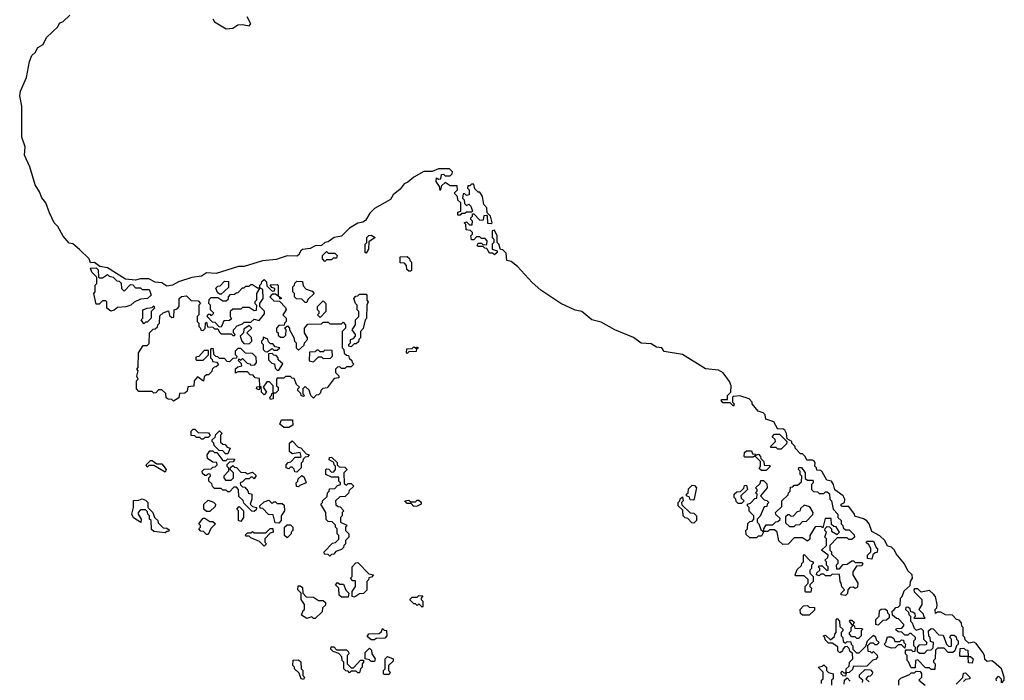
# Model space of a CAD drawing. Extents: x 2528705 to 2678277, y 911730 to 1023331.
# Tile 155 of 241: x 2609501 to 2615480, y 1015175 to 1019188. Entities that reach past the tile are written whole.
import ezdxf

# ---------------------------------------------------------------- set-up
doc = ezdxf.new("R2010")
doc.units = 0

msp = doc.modelspace()

# ---------------------------------------------------------------- linework, layer by layer
at = {"layer": '0CON20XD'}
for points in [[(2614808.3, 1015601.7), (2614821.7, 1015618.3), (2614835, 1015620), (2614848.3, 1015631.7), (2614850, 1015675), (2614860, 1015685), (2614871.7, 1015718.3), (2614908.3, 1015751.7), (2614910, 1015775), (2614922.5, 1015795), (2614920, 1015815), (2614895, 1015840), (2614873.6, 1015883.6), (2614823.3, 1015943.3), (2614813.3, 1015965), (2614795, 1015983.8), (2614770.7, 1015990.7), (2614753.8, 1016025), (2614725, 1016053.3), (2614675, 1016080), (2614660, 1016125), (2614645, 1016143.8), (2614625, 1016156.2), (2614571.7, 1016171.7), (2614570, 1016185), (2614535, 1016230), (2614495, 1016230), (2614490, 1016235), (2614490, 1016245), (2614510, 1016255), (2614512.5, 1016275), (2614502.5, 1016295), (2614451.7, 1016331.7), (2614442.5, 1016365), (2614430, 1016385), (2614401.7, 1016391.7), (2614375, 1016442.5), (2614365, 1016450), (2614341.7, 1016451.7), (2614340, 1016465), (2614330, 1016475), (2614332.5, 1016495), (2614326.7, 1016505), (2614315, 1016512.5), (2614281.7, 1016511.7), (2614270, 1016535), (2614255, 1016550), (2614241.7, 1016551.7), (2614210, 1016585), (2614210, 1016595), (2614190, 1016615), (2614190, 1016625), (2614161.7, 1016641.7), (2614156.7, 1016675), (2614146.7, 1016695), (2614135, 1016702.5), (2614105, 1016700), (2614080, 1016745), (2614031.7, 1016761.7), (2614028.3, 1016788.3), (2614015, 1016800), (2613985, 1016810), (2613950, 1016855), (2613950, 1016865), (2613930, 1016885), (2613875, 1016902.5), (2613835, 1016900), (2613830, 1016895), (2613830, 1016865), (2613840, 1016855), (2613835, 1016840), (2613815, 1016860), (2613771.7, 1016861.7), (2613760, 1016875), (2613765, 1016880), (2613798.3, 1016881.7), (2613800, 1016905), (2613820, 1016925), (2613822.5, 1016965), (2613810.7, 1016990.7), (2613773.9, 1017043.9), (2613745, 1017060), (2613665, 1017067.5), (2613525, 1017153.8), (2613415, 1017172.5), (2613400, 1017195), (2613368.3, 1017198.3), (2613335, 1017220), (2613275, 1017222.5), (2613228, 1017258), (2613115, 1017304.5), (2613031.7, 1017351.7), (2612974.6, 1017364.6), (2612915, 1017416.5), (2612874.7, 1017424.7), (2612787.5, 1017465), (2612665.7, 1017545), (2612612.4, 1017592.4), (2612525, 1017688.8), (2612485, 1017720), (2612460, 1017725), (2612455, 1017770), (2612435, 1017790), (2612421.7, 1017791.7), (2612410, 1017825), (2612400, 1017835), (2612400, 1017875), (2612385, 1017910), (2612370, 1017905), (2612370, 1017865), (2612380, 1017855), (2612380, 1017835), (2612370, 1017825), (2612370, 1017795), (2612400, 1017785), (2612400, 1017775), (2612385, 1017760), (2612375, 1017770), (2612355, 1017770), (2612338.3, 1017798.3), (2612325, 1017800), (2612315, 1017810), (2612285, 1017810), (2612280, 1017815), (2612285, 1017830), (2612305, 1017830), (2612315, 1017820), (2612338.3, 1017821.7), (2612340, 1017845), (2612328.3, 1017858.3), (2612305, 1017860), (2612295, 1017870), (2612275, 1017870), (2612258.3, 1017851.7), (2612245, 1017850), (2612240, 1017875), (2612250, 1017885), (2612250, 1017895), (2612238.3, 1017908.3), (2612211.7, 1017911.7), (2612210, 1017945), (2612200, 1017955), (2612215, 1017960), (2612231.7, 1017941.7), (2612248.3, 1017941.7), (2612250, 1017965), (2612240, 1017975), (2612240, 1017985), (2612250, 1017995), (2612251.7, 1018008.3), (2612258.3, 1018008.3), (2612295, 1017970), (2612318.3, 1017971.7), (2612321.7, 1017998.3), (2612335, 1018000), (2612340, 1017995), (2612341.7, 1017951.7), (2612365, 1017950), (2612370, 1017955), (2612360, 1017995), (2612340, 1018015), (2612337.5, 1018045), (2612320, 1018065), (2612312.5, 1018115), (2612295, 1018140), (2612285, 1018140), (2612265, 1018160), (2612258.3, 1018188.3), (2612245, 1018190), (2612235, 1018180), (2612221.7, 1018178.3), (2612220, 1018165), (2612230, 1018155), (2612230, 1018125), (2612215, 1018120), (2612205, 1018130), (2612195, 1018130), (2612190, 1018105), (2612200, 1018095), (2612201.7, 1018071.7), (2612215, 1018060), (2612228.3, 1018068.3), (2612240, 1018055), (2612250, 1018025), (2612245, 1018020), (2612215, 1018020), (2612205, 1018010), (2612185, 1018010), (2612175, 1018000), (2612161.7, 1018001.7), (2612161.7, 1018018.3), (2612180, 1018025), (2612180, 1018075), (2612161.7, 1018091.7), (2612160, 1018115), (2612140, 1018135), (2612160, 1018155), (2612158.3, 1018178.3), (2612115, 1018180), (2612085, 1018200), (2612061.7, 1018178.3), (2612055, 1018150), (2612050, 1018175), (2612030, 1018205), (2612031.7, 1018228.3), (2612045, 1018220), (2612058.3, 1018221.7), (2612061.7, 1018248.3), (2612075, 1018250), (2612085, 1018240), (2612115, 1018240), (2612128.3, 1018251.7), (2612130, 1018265), (2612111.7, 1018281.7), (2612045, 1018282.5), (2612005, 1018266.2), (2611955, 1018266), (2611895, 1018231.2), (2611858.8, 1018201.2), (2611835, 1018191.2), (2611812, 1018158), (2611770, 1018125), (2611753, 1018097), (2611655, 1018041.4), (2611627.4, 1018012.6), (2611601.4, 1017968.6), (2611585, 1017957.5), (2611555, 1017952), (2611505, 1017921.2), (2611455, 1017872.5), (2611410, 1017865), (2611375, 1017838.8), (2611355, 1017834), (2611334.2, 1017815.8), (2611295.7, 1017814.3), (2611265, 1017798.1), (2611218.3, 1017791.7), (2611208.8, 1017785), (2611195, 1017757.5), (2611185, 1017752.5), (2611125, 1017754.2), (2611058.3, 1017731.7), (2610975, 1017723.8), (2610865, 1017690), (2610830.3, 1017689.7), (2610695, 1017646), (2610635, 1017650.8), (2610605, 1017630), (2610547.3, 1017622.7), (2610465, 1017596), (2610430, 1017575), (2610395, 1017570), (2610365, 1017588.8), (2610325, 1017593.3), (2610285, 1017614.2), (2610235, 1017614.2), (2610205, 1017606.2), (2610143, 1017613), (2610035, 1017680), (2609988.3, 1017688.3), (2609955, 1017712.5), (2609931.7, 1017711.7), (2609922.5, 1017735), (2609865, 1017792.5), (2609825, 1017826.7), (2609801.7, 1017831.7), (2609765, 1017873.3), (2609732.1, 1017932.1), (2609711.5, 1017955), (2609683.1, 1018015), (2609660.8, 1018075), (2609635, 1018105.6), (2609621.6, 1018141.6), (2609594.6, 1018185.4), (2609563.8, 1018293.8), (2609530, 1018365), (2609534, 1018415), (2609514.4, 1018475), (2609513.6, 1018663.6), (2609501.4, 1018725), (2609506.8, 1018753.2), (2609542.6, 1018837.4), (2609560, 1018935), (2609575, 1018970), (2609595, 1018990), (2609610.7, 1019019.3), (2609643, 1019037), (2609665, 1019080), (2609732.5, 1019145), (2609743.3, 1019166.7), (2609765, 1019177.5), (2609806.7, 1019215)], [(2610673.8, 1019193.8), (2610683.3, 1019175), (2610755, 1019133.8), (2610795, 1019137.5), (2610825, 1019157.5), (2610855, 1019160), (2610895, 1019151.2), (2610905.9, 1019164.1), (2610883.3, 1019205)], [(2611605, 1017770), (2611600, 1017775), (2611600, 1017825), (2611610, 1017835), (2611610, 1017865), (2611621.7, 1017878.3), (2611635, 1017880), (2611660, 1017865), (2611621.7, 1017838.3), (2611620, 1017795), (2611605, 1017770)], [(2611355, 1017720), (2611340, 1017735), (2611340, 1017755), (2611365, 1017780), (2611375, 1017770), (2611415, 1017770), (2611430, 1017755), (2611425, 1017740), (2611405, 1017740), (2611395, 1017730), (2611365, 1017730), (2611355, 1017720)], [(2611875, 1017660), (2611865, 1017660), (2611851.7, 1017671.7), (2611850, 1017695), (2611838.3, 1017708.3), (2611811.7, 1017711.7), (2611811.7, 1017748.3), (2611855, 1017750), (2611868.3, 1017738.3), (2611870, 1017725), (2611880, 1017715), (2611880, 1017665), (2611875, 1017660)], [(2610055, 1017417.5), (2610030, 1017435), (2610030, 1017475), (2610025, 1017480), (2610005, 1017480), (2609985, 1017460), (2609965, 1017460), (2609952.5, 1017525), (2609960, 1017535), (2609960, 1017575), (2609970, 1017585), (2609970, 1017625), (2609940, 1017655), (2609931.7, 1017678.3), (2609965, 1017680), (2609978.3, 1017668.3), (2609980, 1017625), (2609985, 1017620), (2610005, 1017620), (2610035, 1017640), (2610045, 1017630), (2610070, 1017625), (2610091.7, 1017601.7), (2610105, 1017600), (2610118.3, 1017588.3), (2610120, 1017555), (2610135, 1017540), (2610175, 1017580), (2610188.3, 1017578.3), (2610205, 1017560), (2610235, 1017560), (2610245, 1017550), (2610285, 1017550), (2610290, 1017545), (2610300, 1017515), (2610277.5, 1017495), (2610235, 1017490), (2610197.5, 1017472.5), (2610175.9, 1017454.1), (2610145, 1017443.3), (2610095, 1017440), (2610075, 1017423.3), (2610055, 1017417.5)], [(2610435, 1016870), (2610425, 1016880), (2610403, 1016883), (2610391.7, 1016891.7), (2610388.3, 1016918.3), (2610365, 1016940), (2610345, 1016940), (2610328.3, 1016921.7), (2610315, 1016920), (2610305, 1016930), (2610225, 1016930), (2610210, 1016945), (2610210, 1016995), (2610220, 1017005), (2610212.5, 1017022.5), (2610220, 1017055), (2610212.5, 1017065), (2610220, 1017075), (2610222.5, 1017165), (2610251.7, 1017208.3), (2610275, 1017210), (2610288.3, 1017221.7), (2610290, 1017285), (2610311.7, 1017308.3), (2610325, 1017310), (2610338.3, 1017321.7), (2610340, 1017335), (2610350, 1017345), (2610351.7, 1017388.3), (2610371.7, 1017408.3), (2610405, 1017420), (2610411.7, 1017391.7), (2610425, 1017380), (2610438.3, 1017381.7), (2610440, 1017425), (2610458.3, 1017431.7), (2610470, 1017445), (2610470, 1017495), (2610483, 1017507), (2610515, 1017510), (2610541.7, 1017481.7), (2610585, 1017480), (2610600, 1017465), (2610590, 1017455), (2610590, 1017395), (2610580, 1017385), (2610580, 1017355), (2610590, 1017345), (2610590, 1017325), (2610600, 1017315), (2610601.7, 1017301.7), (2610615, 1017300), (2610628.3, 1017311.7), (2610630, 1017345), (2610635, 1017350), (2610641.7, 1017321.7), (2610675, 1017320), (2610685, 1017310), (2610705, 1017310), (2610711.7, 1017291.7), (2610725, 1017280), (2610785, 1017280), (2610795, 1017270), (2610805, 1017270), (2610810, 1017275), (2610800, 1017285), (2610800, 1017305), (2610821.7, 1017328.3), (2610855, 1017340), (2610865, 1017350), (2610905, 1017350), (2610925, 1017370), (2610955, 1017360), (2610988.3, 1017401.7), (2610988.3, 1017418.3), (2610960, 1017445), (2610960, 1017465), (2610980, 1017495), (2610978.3, 1017548.3), (2610960, 1017560), (2610940, 1017525), (2610940, 1017485), (2610930, 1017475), (2610930, 1017465), (2610940, 1017455), (2610938.3, 1017421.7), (2610925, 1017420), (2610895, 1017440), (2610855, 1017440), (2610845, 1017430), (2610795, 1017430), (2610780, 1017415), (2610780, 1017385), (2610788.3, 1017371.7), (2610775, 1017360), (2610741.7, 1017358.3), (2610725, 1017320), (2610711.7, 1017321.7), (2610688.3, 1017348.3), (2610671.7, 1017351.7), (2610640, 1017385), (2610645, 1017400), (2610655, 1017400), (2610665, 1017390), (2610680, 1017405), (2610660, 1017425), (2610660, 1017455), (2610650, 1017465), (2610651.7, 1017488.3), (2610665, 1017500), (2610705, 1017500), (2610735, 1017480), (2610755, 1017480), (2610768.3, 1017491.7), (2610770, 1017505), (2610781.7, 1017518.3), (2610805, 1017520), (2610815, 1017530), (2610828.3, 1017531.7), (2610855, 1017560), (2610865, 1017560), (2610875, 1017570), (2610895, 1017570), (2610905, 1017580), (2610915, 1017580), (2610945, 1017560), (2610960, 1017560), (2610960, 1017575), (2610970, 1017585), (2610971.7, 1017598.3), (2610985, 1017610), (2611000, 1017595), (2611001.7, 1017571.7), (2611035, 1017540), (2611048.3, 1017541.7), (2611050, 1017555), (2611031.7, 1017561.7), (2611021.7, 1017578.3), (2611065, 1017580), (2611070, 1017575), (2611070, 1017510), (2611088.3, 1017498.3), (2611088.3, 1017491.7), (2611081.7, 1017491.7), (2611080, 1017500), (2611055, 1017520), (2611035, 1017520), (2611020, 1017505), (2611045, 1017480), (2611078.3, 1017478.3), (2611115, 1017440), (2611120, 1017425), (2611100, 1017395), (2611120, 1017375), (2611120, 1017355), (2611110, 1017345), (2611108.3, 1017331.7), (2611075, 1017330), (2611060, 1017315), (2611060, 1017295), (2611070, 1017285), (2611071.7, 1017271.7), (2611085, 1017260), (2611105, 1017260), (2611118.3, 1017271.7), (2611120, 1017305), (2611110, 1017315), (2611128.3, 1017328.3), (2611140, 1017315), (2611140, 1017305), (2611167, 1017257), (2611170, 1017235), (2611180, 1017225), (2611180, 1017195), (2611195, 1017180), (2611228.3, 1017211.7), (2611230, 1017225), (2611250, 1017245), (2611250, 1017255), (2611230, 1017285), (2611230, 1017315), (2611251.7, 1017338.3), (2611335, 1017340), (2611345, 1017350), (2611375, 1017350), (2611385, 1017340), (2611455, 1017340), (2611465, 1017350), (2611480, 1017335), (2611480, 1017315), (2611460, 1017295), (2611460, 1017195), (2611470, 1017185), (2611471.7, 1017161.7), (2611485, 1017150), (2611498.3, 1017148.3), (2611501.7, 1017131.7), (2611518.3, 1017118.3), (2611520, 1017105), (2611530, 1017095), (2611515, 1017080), (2611485, 1017080), (2611475, 1017070), (2611455, 1017070), (2611445, 1017080), (2611431.7, 1017078.3), (2611420, 1017065), (2611420, 1017045), (2611440, 1017025), (2611438.3, 1017011.7), (2611411.7, 1017008.3), (2611368.3, 1016951.7), (2611341.7, 1016948.3), (2611330, 1016935), (2611328.3, 1016921.7), (2611315, 1016910), (2611301.7, 1016908.3), (2611285, 1016890), (2611270, 1016905), (2611258.3, 1016938.3), (2611235, 1016960), (2611220, 1016945), (2611220, 1016915), (2611230, 1016905), (2611225, 1016900), (2611210, 1016905), (2611208.3, 1016918.3), (2611190, 1016935), (2611190, 1016945), (2611200, 1016955), (2611181.7, 1016971.7), (2611168.3, 1017008.3), (2611155, 1017010), (2611145, 1017020), (2611115, 1017020), (2611105, 1017010), (2611065, 1017010), (2611060, 1017005), (2611060, 1016965), (2611070, 1016955), (2611070, 1016935), (2611055, 1016920), (2611040, 1016920), (2611040, 1016885), (2611025, 1016880), (2611020, 1016895), (2611030, 1016905), (2611031.7, 1016918.3), (2611040, 1016920), (2611040, 1016965), (2611018.3, 1016988.3), (2611001.7, 1016988.3), (2610980, 1016955), (2611000, 1016925), (2610985, 1016910), (2610970, 1016925), (2610968.3, 1016958.3), (2610960, 1016960), (2610955, 1016940), (2610940, 1016945), (2610941.7, 1016958.3), (2610960, 1016960), (2610958.3, 1017008.3), (2610931.7, 1017011.7), (2610918.3, 1017028.3), (2610901.7, 1017031.7), (2610885, 1017050), (2610825, 1017050), (2610811.7, 1017041.7), (2610811.7, 1017068.3), (2610825, 1017080), (2610850, 1017085), (2610848.3, 1017098.3), (2610830, 1017115), (2610831.7, 1017128.3), (2610845, 1017120), (2610855, 1017130), (2610881.7, 1017101.7), (2610898.3, 1017098.3), (2610905, 1017090), (2610928.3, 1017091.7), (2610940, 1017105), (2610938.3, 1017138.3), (2610915, 1017160), (2610871.7, 1017161.7), (2610845, 1017190), (2610825, 1017190), (2610810, 1017175), (2610810, 1017155), (2610820, 1017145), (2610818.3, 1017131.7), (2610795, 1017130), (2610775, 1017110), (2610761.7, 1017111.7), (2610745, 1017130), (2610715, 1017130), (2610705, 1017140), (2610691.7, 1017141.7), (2610680, 1017155), (2610678.3, 1017188.3), (2610665, 1017190), (2610660, 1017185), (2610660, 1017135), (2610670, 1017125), (2610671.7, 1017111.7), (2610698.3, 1017108.3), (2610708.3, 1017091.7), (2610695, 1017080), (2610681.7, 1017078.3), (2610670, 1017065), (2610668.3, 1017051.7), (2610648.3, 1017031.7), (2610635, 1017030), (2610621.7, 1017018.3), (2610618.3, 1016991.7), (2610581.7, 1017018.3), (2610560, 1016995), (2610558.3, 1016961.7), (2610521.7, 1016958.3), (2610518.3, 1016931.7), (2610505, 1016920), (2610471.7, 1016918.3), (2610468.3, 1016891.7), (2610435, 1016870)], [(2610725, 1017520), (2610715, 1017520), (2610701.7, 1017531.7), (2610691.7, 1017558.3), (2610705, 1017570), (2610718.3, 1017571.7), (2610745, 1017600), (2610768.3, 1017598.3), (2610768.3, 1017561.7), (2610725, 1017520)], [(2611245, 1017470), (2611235, 1017470), (2611215, 1017490), (2611183, 1017493), (2611170, 1017505), (2611170, 1017525), (2611160, 1017535), (2611160, 1017565), (2611170, 1017575), (2611171.7, 1017588.3), (2611185, 1017600), (2611218.3, 1017598.3), (2611221.7, 1017571.7), (2611241.7, 1017551.7), (2611278.3, 1017538.3), (2611290, 1017525), (2611251.7, 1017488.3), (2611245, 1017470)], [(2611515, 1017200), (2611500, 1017205), (2611500, 1017215), (2611510, 1017225), (2611510, 1017245), (2611528.3, 1017251.7), (2611540, 1017265), (2611540, 1017275), (2611520, 1017305), (2611540, 1017335), (2611540, 1017365), (2611560, 1017385), (2611560, 1017415), (2611550, 1017425), (2611550, 1017455), (2611540, 1017465), (2611530, 1017495), (2611541.7, 1017508.3), (2611555, 1017510), (2611565, 1017520), (2611605, 1017520), (2611610, 1017515), (2611610, 1017485), (2611617.5, 1017475), (2611610, 1017455), (2611607, 1017373), (2611600, 1017365), (2611587, 1017313), (2611570, 1017295), (2611570, 1017255), (2611560, 1017245), (2611558.3, 1017231.7), (2611545, 1017220), (2611531.7, 1017218.3), (2611515, 1017200)], [(2610255, 1017340), (2610240, 1017365), (2610250, 1017375), (2610250, 1017425), (2610275, 1017436.7), (2610305, 1017440), (2610315, 1017450), (2610320, 1017435), (2610300, 1017415), (2610300, 1017375), (2610275, 1017350), (2610265, 1017350), (2610255, 1017340)], [(2611325, 1017380), (2611310, 1017395), (2611320, 1017405), (2611320, 1017415), (2611310, 1017425), (2611310, 1017445), (2611345, 1017480), (2611360, 1017465), (2611360, 1017415), (2611325, 1017380)], [(2610895, 1017220), (2610910, 1017235), (2610908.3, 1017258.3), (2610880, 1017285), (2610910, 1017315), (2610895, 1017330), (2610861.7, 1017308.3), (2610860, 1017285), (2610840, 1017265), (2610850, 1017235), (2610861.7, 1017221.7), (2610895, 1017220)], [(2611005, 1017170), (2611035, 1017190), (2611045, 1017180), (2611065, 1017180), (2611080, 1017195), (2611051.7, 1017201.7), (2611038.3, 1017218.3), (2611025, 1017220), (2611011.7, 1017231.7), (2611008.3, 1017248.3), (2610980, 1017260), (2610980, 1017245), (2610970, 1017235), (2610970, 1017225), (2610980, 1017215), (2610980, 1017185), (2610991.7, 1017171.7), (2611005, 1017170)], [(2611855, 1017160), (2611850, 1017165), (2611851.7, 1017188.3), (2611885, 1017190), (2611895, 1017200), (2611910, 1017190), (2611911.7, 1017198.3), (2611918.3, 1017198.3), (2611918.3, 1017191.7), (2611910, 1017190), (2611908.3, 1017171.7), (2611865, 1017170), (2611855, 1017160)], [(2610615, 1017120), (2610648.3, 1017151.7), (2610648.3, 1017178.3), (2610621.7, 1017178.3), (2610588.3, 1017141.7), (2610571.7, 1017138.3), (2610570, 1017125), (2610575, 1017120), (2610615, 1017120)], [(2611075, 1017060), (2611098.3, 1017098.3), (2611071.7, 1017121.7), (2611070, 1017135), (2611058.3, 1017148.3), (2611045, 1017150), (2611035, 1017160), (2611011.7, 1017158.3), (2611011.7, 1017121.7), (2611031.7, 1017101.7), (2611048.3, 1017098.3), (2611051.7, 1017071.7), (2611065, 1017060), (2611075, 1017060)], [(2611285, 1017110), (2611315, 1017140), (2611335, 1017140), (2611345, 1017130), (2611388.3, 1017131.7), (2611400, 1017145), (2611398.3, 1017178.3), (2611355, 1017180), (2611345, 1017170), (2611325, 1017170), (2611315, 1017180), (2611305, 1017180), (2611295, 1017170), (2611261.7, 1017168.3), (2611260, 1017115), (2611285, 1017110)], [(2611135, 1016710), (2611105, 1016710), (2611081.7, 1016731.7), (2611091.7, 1016758.3), (2611158.3, 1016758.3), (2611160, 1016725), (2611135, 1016710)], [(2610615, 1016640), (2610605, 1016640), (2610595, 1016650), (2610575, 1016650), (2610565, 1016660), (2610541.7, 1016661.7), (2610541.7, 1016688.3), (2610555, 1016700), (2610565, 1016700), (2610585, 1016680), (2610648.3, 1016678.3), (2610658.3, 1016661.7), (2610645, 1016650), (2610625, 1016650), (2610615, 1016640)], [(2610765, 1016550), (2610751.7, 1016551.7), (2610735, 1016570), (2610711.7, 1016571.7), (2610681.7, 1016601.7), (2610680, 1016615), (2610670, 1016625), (2610670, 1016635), (2610688.3, 1016651.7), (2610691.7, 1016668.3), (2610715, 1016690), (2610730, 1016675), (2610720, 1016665), (2610721.7, 1016621.7), (2610735, 1016610), (2610748.3, 1016608.3), (2610761.7, 1016591.7), (2610780, 1016585), (2610765, 1016550)], [(2614125, 1016580), (2614105, 1016580), (2614095, 1016590), (2614065, 1016590), (2614060, 1016595), (2614090, 1016625), (2614088.3, 1016638.3), (2614070, 1016655), (2614085, 1016670), (2614115, 1016670), (2614160, 1016625), (2614158.3, 1016611.7), (2614125, 1016580)], [(2611185, 1016440), (2611171.7, 1016441.7), (2611168.3, 1016458.3), (2611155, 1016470), (2611145, 1016470), (2611135, 1016460), (2611120, 1016465), (2611120, 1016485), (2611131.7, 1016498.3), (2611148.3, 1016501.7), (2611175, 1016530), (2611205, 1016530), (2611210, 1016535), (2611205, 1016560), (2611155, 1016550), (2611140, 1016565), (2611140, 1016615), (2611155, 1016630), (2611191.7, 1016591.7), (2611208.3, 1016588.3), (2611241.7, 1016551.7), (2611260, 1016545), (2611248.3, 1016531.7), (2611235, 1016530), (2611221.7, 1016518.3), (2611220, 1016505), (2611210, 1016495), (2611210, 1016465), (2611185, 1016440)], [(2610925, 1016200), (2610911.7, 1016201.7), (2610861.7, 1016251.7), (2610858.3, 1016268.3), (2610831.7, 1016291.7), (2610830, 1016335), (2610818.3, 1016348.3), (2610801.7, 1016348.3), (2610775, 1016320), (2610765, 1016320), (2610755, 1016330), (2610735, 1016330), (2610725, 1016340), (2610685, 1016340), (2610671.7, 1016351.7), (2610668.3, 1016368.3), (2610650, 1016385), (2610650, 1016405), (2610660, 1016415), (2610658.3, 1016428.3), (2610645, 1016430), (2610635, 1016420), (2610625, 1016420), (2610611.7, 1016431.7), (2610610, 1016445), (2610621.7, 1016458.3), (2610665, 1016460), (2610675, 1016470), (2610688.3, 1016471.7), (2610700, 1016485), (2610698.3, 1016498.3), (2610675, 1016500), (2610641.7, 1016521.7), (2610640, 1016545), (2610655, 1016570), (2610675, 1016570), (2610685, 1016560), (2610698.3, 1016558.3), (2610735, 1016510), (2610755, 1016510), (2610765, 1016520), (2610808.3, 1016518.3), (2610798.3, 1016501.7), (2610775, 1016500), (2610760, 1016485), (2610760, 1016475), (2610770, 1016465), (2610770, 1016445), (2610740, 1016415), (2610740, 1016405), (2610751.7, 1016391.7), (2610785, 1016390), (2610800, 1016405), (2610800, 1016435), (2610780, 1016455), (2610781.7, 1016468.3), (2610795, 1016480), (2610805, 1016470), (2610818.3, 1016468.3), (2610845, 1016440), (2610871.7, 1016438.3), (2610885, 1016430), (2610915, 1016440), (2610938.3, 1016418.3), (2610925, 1016400), (2610915, 1016410), (2610905, 1016410), (2610895, 1016400), (2610871.7, 1016398.3), (2610855, 1016380), (2610840, 1016375), (2610841.7, 1016361.7), (2610855, 1016350), (2610868.3, 1016348.3), (2610887, 1016327), (2610891.7, 1016311.7), (2610910, 1016305), (2610910, 1016275), (2610900, 1016245), (2610915, 1016230), (2610940, 1016225), (2610938.3, 1016211.7), (2610925, 1016200)], [(2614035, 1016450), (2614005, 1016450), (2613991.7, 1016461.7), (2614000, 1016475), (2614000, 1016505), (2613971.7, 1016531.7), (2613970, 1016540), (2613955, 1016530), (2613905, 1016530), (2613900, 1016535), (2613901.7, 1016558.3), (2613915, 1016570), (2613945, 1016570), (2613951.7, 1016551.7), (2613968.3, 1016548.3), (2613970, 1016540), (2613988.3, 1016548.3), (2614000, 1016535), (2614001.7, 1016521.7), (2614020, 1016505), (2614021.7, 1016481.7), (2614055, 1016480), (2614060, 1016475), (2614035, 1016450)], [(2610385, 1016440), (2610315, 1016480), (2610285, 1016480), (2610275, 1016470), (2610270, 1016485), (2610295, 1016510), (2610305, 1016510), (2610335, 1016490), (2610365, 1016490), (2610390, 1016455), (2610385, 1016440)], [(2611385, 1015930), (2611375, 1015940), (2611351.7, 1015941.7), (2611350, 1015955), (2611401.7, 1016008.3), (2611418.3, 1016011.7), (2611438.3, 1016031.7), (2611440, 1016055), (2611430, 1016065), (2611430, 1016095), (2611420, 1016105), (2611418.3, 1016118.3), (2611398.3, 1016138.3), (2611375, 1016140), (2611361.7, 1016151.7), (2611360, 1016195), (2611330, 1016245), (2611340, 1016255), (2611340, 1016265), (2611368.3, 1016291.7), (2611370, 1016315), (2611380, 1016325), (2611381.7, 1016338.3), (2611415, 1016340), (2611431.7, 1016358.3), (2611450, 1016365), (2611450, 1016375), (2611440, 1016385), (2611438.3, 1016408.3), (2611395, 1016410), (2611360, 1016425), (2611360, 1016455), (2611365, 1016460), (2611378.3, 1016458.3), (2611395, 1016440), (2611408.3, 1016441.7), (2611420, 1016455), (2611420, 1016475), (2611410, 1016485), (2611408.3, 1016498.3), (2611380, 1016515), (2611381.7, 1016528.3), (2611395, 1016530), (2611428.3, 1016498.3), (2611430, 1016485), (2611441.7, 1016471.7), (2611475, 1016470), (2611490, 1016455), (2611470, 1016435), (2611471.7, 1016371.7), (2611485, 1016360), (2611495, 1016370), (2611515, 1016370), (2611530, 1016355), (2611501.7, 1016328.3), (2611498.3, 1016311.7), (2611478.3, 1016291.7), (2611445, 1016290), (2611420, 1016265), (2611421.7, 1016241.7), (2611435, 1016230), (2611448.3, 1016228.3), (2611470, 1016205), (2611460, 1016195), (2611460, 1016175), (2611450, 1016165), (2611450, 1016135), (2611488.3, 1016118.3), (2611480, 1016105), (2611480, 1016085), (2611500, 1016065), (2611500, 1016045), (2611480, 1016025), (2611480, 1016005), (2611470, 1015995), (2611468.3, 1015981.7), (2611455, 1015970), (2611421.7, 1015958.3), (2611408.3, 1015941.7), (2611395, 1015940), (2611385, 1015930)], [(2611195, 1016350), (2611181.7, 1016351.7), (2611180, 1016375), (2611190, 1016385), (2611191.7, 1016398.3), (2611215, 1016420), (2611228.3, 1016408.3), (2611240, 1016375), (2611201.7, 1016358.3), (2611195, 1016350)], [(2614515, 1015690), (2614490, 1015695), (2614490, 1015705), (2614510, 1015725), (2614493, 1015743), (2614490, 1015765), (2614482.5, 1015775), (2614478.3, 1015818.3), (2614435, 1015820), (2614425, 1015810), (2614395, 1015810), (2614385, 1015820), (2614365, 1015820), (2614355, 1015810), (2614340, 1015815), (2614341.7, 1015828.3), (2614360, 1015845), (2614360, 1015855), (2614350, 1015865), (2614355, 1015870), (2614375, 1015870), (2614401.7, 1015841.7), (2614410, 1015845), (2614410, 1015865), (2614400, 1015875), (2614400, 1015895), (2614390, 1015905), (2614408.3, 1015921.7), (2614410, 1015935), (2614370, 1015965), (2614400, 1015995), (2614400, 1016035), (2614390, 1016045), (2614400, 1016075), (2614390, 1016085), (2614391.7, 1016098.3), (2614405, 1016110), (2614418.3, 1016108.3), (2614430, 1016095), (2614431.7, 1016081.7), (2614465, 1016060), (2614480, 1016075), (2614458.3, 1016108.3), (2614445, 1016110), (2614431.7, 1016121.7), (2614428.3, 1016158.3), (2614391.7, 1016158.3), (2614378.3, 1016101.7), (2614365, 1016110), (2614331.7, 1016108.3), (2614300, 1016055), (2614298.3, 1016031.7), (2614285, 1016020), (2614255, 1016040), (2614205, 1016040), (2614168.3, 1016001.7), (2614135, 1016000), (2614111.7, 1016021.7), (2614100, 1016075), (2614085, 1016090), (2614055, 1016090), (2614045, 1016080), (2614020, 1016080), (2614005, 1016050), (2613985, 1016050), (2613975, 1016040), (2613935, 1016040), (2613911.7, 1016061.7), (2613910, 1016085), (2613920, 1016095), (2613921.7, 1016128.3), (2613935, 1016140), (2613948.3, 1016141.7), (2613960, 1016155), (2613960, 1016175), (2613931.7, 1016201.7), (2613930, 1016225), (2613920, 1016235), (2613920, 1016245), (2613938.3, 1016251.7), (2613965, 1016280), (2613978.3, 1016281.7), (2613980, 1016305), (2613970, 1016315), (2613980, 1016325), (2613980, 1016335), (2613970, 1016345), (2613998.3, 1016371.7), (2614001.7, 1016388.3), (2614018.3, 1016388.3), (2614038.3, 1016368.3), (2614040, 1016345), (2614000, 1016295), (2614021.7, 1016271.7), (2614038.3, 1016268.3), (2614050, 1016255), (2614040, 1016245), (2614038.3, 1016231.7), (2614021.7, 1016228.3), (2613998.3, 1016171.7), (2613980, 1016155), (2613980, 1016135), (2613990, 1016125), (2614001.7, 1016091.7), (2614015, 1016080), (2614020, 1016080), (2614020, 1016095), (2614035, 1016120), (2614075, 1016120), (2614091.7, 1016138.3), (2614105, 1016140), (2614118.3, 1016151.7), (2614118.3, 1016158.3), (2614091.7, 1016181.7), (2614090, 1016195), (2614128.3, 1016231.7), (2614130, 1016265), (2614168.3, 1016301.7), (2614170, 1016315), (2614180, 1016325), (2614181.7, 1016348.3), (2614195, 1016350), (2614205, 1016360), (2614225, 1016360), (2614248.3, 1016381.7), (2614250, 1016415), (2614240, 1016425), (2614240, 1016445), (2614230, 1016455), (2614231.7, 1016468.3), (2614248.3, 1016468.3), (2614270, 1016435), (2614271.7, 1016401.7), (2614285, 1016390), (2614315, 1016390), (2614320, 1016385), (2614320, 1016375), (2614310, 1016365), (2614310, 1016335), (2614321.7, 1016321.7), (2614345, 1016320), (2614355, 1016310), (2614385, 1016310), (2614395, 1016320), (2614405, 1016320), (2614418.3, 1016308.3), (2614420, 1016275), (2614430, 1016265), (2614440, 1016215), (2614470, 1016185), (2614470, 1016165), (2614490, 1016145), (2614490, 1016125), (2614500, 1016115), (2614501.7, 1016101.7), (2614515, 1016090), (2614538.3, 1016088.3), (2614568.3, 1016058.3), (2614570, 1016045), (2614555, 1016030), (2614535, 1016030), (2614525, 1016040), (2614465, 1016040), (2614420, 1015995), (2614420, 1015965), (2614430, 1015955), (2614431.7, 1015941.7), (2614470, 1015905), (2614470, 1015885), (2614460, 1015875), (2614461.7, 1015851.7), (2614478.3, 1015851.7), (2614501.7, 1015878.3), (2614525, 1015880), (2614555, 1015900), (2614565, 1015900), (2614575, 1015890), (2614615, 1015890), (2614620, 1015885), (2614615, 1015870), (2614581.7, 1015868.3), (2614560, 1015835), (2614560, 1015815), (2614590, 1015765), (2614588.3, 1015741.7), (2614575, 1015732.5), (2614565, 1015740), (2614541.7, 1015738.3), (2614530, 1015725), (2614528.3, 1015701.7), (2614515, 1015690)], [(2613595, 1016270), (2613571.7, 1016271.7), (2613568.3, 1016288.3), (2613550, 1016295), (2613550, 1016305), (2613560, 1016315), (2613561.7, 1016338.3), (2613585, 1016360), (2613598.3, 1016358.3), (2613610, 1016345), (2613595, 1016270)], [(2613885, 1016250), (2613865, 1016250), (2613851.7, 1016261.7), (2613850, 1016275), (2613840, 1016285), (2613840, 1016305), (2613855, 1016320), (2613878.3, 1016321.7), (2613898.3, 1016341.7), (2613901.7, 1016358.3), (2613915, 1016360), (2613920, 1016335), (2613880, 1016295), (2613881.7, 1016281.7), (2613900, 1016265), (2613885, 1016250)], [(2610385, 1016070), (2610315, 1016080), (2610301.7, 1016091.7), (2610300, 1016145), (2610290, 1016155), (2610290, 1016175), (2610280, 1016185), (2610278.3, 1016198.3), (2610265, 1016210), (2610235, 1016210), (2610220, 1016195), (2610220, 1016185), (2610240, 1016155), (2610237, 1016133), (2610191.7, 1016161.7), (2610182.5, 1016185), (2610192.5, 1016225), (2610191.7, 1016268.3), (2610225, 1016270), (2610245, 1016277.5), (2610265, 1016270), (2610280, 1016255), (2610280, 1016225), (2610310, 1016195), (2610320, 1016165), (2610340, 1016145), (2610341.7, 1016131.7), (2610371.7, 1016101.7), (2610395, 1016100), (2610408.3, 1016088.3), (2610405, 1016080), (2610395, 1016080), (2610385, 1016070)], [(2610655, 1016200), (2610635, 1016200), (2610620, 1016215), (2610620, 1016245), (2610645, 1016270), (2610678.3, 1016258.3), (2610690, 1016245), (2610688.3, 1016231.7), (2610655, 1016200)], [(2611075, 1016130), (2611051.7, 1016131.7), (2611040, 1016180), (2611011.7, 1016181.7), (2610978.3, 1016218.3), (2610961.7, 1016221.7), (2610960, 1016235), (2610985, 1016260), (2611015, 1016270), (2611035, 1016250), (2611045, 1016260), (2611055, 1016260), (2611065, 1016250), (2611095, 1016250), (2611108.3, 1016238.3), (2611110, 1016205), (2611090, 1016175), (2611090, 1016145), (2611075, 1016130)], [(2611895, 1016230), (2611878.3, 1016248.3), (2611855, 1016250), (2611840, 1016265), (2611865, 1016270), (2611875, 1016260), (2611905, 1016260), (2611915, 1016270), (2611925, 1016270), (2611938.3, 1016258.3), (2611940, 1016245), (2611915, 1016232.5), (2611895, 1016230)], [(2613595, 1016130), (2613581.7, 1016131.7), (2613558.3, 1016158.3), (2613541.7, 1016161.7), (2613530, 1016175), (2613528.3, 1016208.3), (2613500, 1016235), (2613500, 1016255), (2613510, 1016265), (2613511.7, 1016278.3), (2613525, 1016290), (2613530, 1016265), (2613520, 1016255), (2613521.7, 1016241.7), (2613571.7, 1016191.7), (2613595, 1016190), (2613610, 1016175), (2613610, 1016145), (2613595, 1016130)], [(2614205, 1016110), (2614215, 1016120), (2614238.3, 1016121.7), (2614255, 1016140), (2614278.3, 1016141.7), (2614318.3, 1016181.7), (2614320, 1016195), (2614298.3, 1016228.3), (2614265, 1016240), (2614241.7, 1016218.3), (2614238.3, 1016201.7), (2614221.7, 1016198.3), (2614197, 1016173), (2614185, 1016170), (2614175, 1016180), (2614165, 1016180), (2614151.7, 1016168.3), (2614151.7, 1016131.7), (2614175, 1016110), (2614205, 1016110)], [(2610845, 1016140), (2610830, 1016145), (2610830, 1016205), (2610820, 1016215), (2610835, 1016230), (2610860, 1016205), (2610860, 1016165), (2610845, 1016140)], [(2610645, 1016060), (2610635, 1016060), (2610618.3, 1016078.3), (2610601.7, 1016081.7), (2610590, 1016095), (2610600, 1016105), (2610600, 1016115), (2610590, 1016125), (2610615, 1016160), (2610625, 1016160), (2610655, 1016140), (2610675, 1016140), (2610690, 1016125), (2610661.7, 1016098.3), (2610645, 1016060)], [(2611125, 1016040), (2611110, 1016055), (2611110, 1016105), (2611125, 1016120), (2611145, 1016120), (2611160, 1016105), (2611160, 1016085), (2611150, 1016075), (2611150, 1016065), (2611125, 1016040)], [(2610985, 1015990), (2610958.3, 1016018.3), (2610905, 1016040), (2610895, 1016050), (2610875, 1016050), (2610871.7, 1016058.3), (2610885, 1016070), (2610905, 1016070), (2610915, 1016080), (2610925, 1016070), (2610995, 1016070), (2611021.7, 1016098.3), (2611038.3, 1016098.3), (2611040, 1016075), (2611021.7, 1016068.3), (2610990, 1016035), (2610990, 1016015), (2611000, 1016005), (2610985, 1015990)], [(2614675, 1015910), (2614650, 1015915), (2614650, 1015935), (2614670, 1015955), (2614670, 1015975), (2614658.3, 1015998.3), (2614641.7, 1016011.7), (2614645, 1016020), (2614685, 1016020), (2614701.7, 1015981.7), (2614710, 1015975), (2614708.3, 1015951.7), (2614695, 1015950), (2614681.7, 1015938.3), (2614675, 1015910)], [(2614305, 1015710), (2614275, 1015710), (2614270, 1015715), (2614270, 1015745), (2614290, 1015765), (2614288.3, 1015788.3), (2614265, 1015810), (2614215, 1015810), (2614210, 1015815), (2614221.7, 1015848.3), (2614248.3, 1015871.7), (2614250, 1015885), (2614260, 1015895), (2614260, 1015935), (2614265, 1015940), (2614301.7, 1015901.7), (2614320, 1015895), (2614320, 1015885), (2614310, 1015875), (2614310, 1015855), (2614300, 1015845), (2614300, 1015825), (2614320, 1015805), (2614320, 1015775), (2614300, 1015755), (2614300, 1015745), (2614310, 1015735), (2614305, 1015710)], [(2611535, 1015680), (2611520, 1015685), (2611520, 1015715), (2611540, 1015745), (2611540, 1015780), (2611525, 1015780), (2611510, 1015795), (2611520, 1015805), (2611520, 1015865), (2611541.7, 1015888.3), (2611555, 1015890), (2611621.7, 1015821.7), (2611650, 1015815), (2611638.3, 1015801.7), (2611621.7, 1015798.3), (2611620, 1015785), (2611610, 1015775), (2611608.3, 1015721.7), (2611588.3, 1015701.7), (2611565, 1015700), (2611535, 1015680)], [(2611495, 1015680), (2611455, 1015680), (2611441.7, 1015691.7), (2611440, 1015735), (2611420, 1015755), (2611431.7, 1015768.3), (2611445, 1015760), (2611468.3, 1015758.3), (2611481.7, 1015721.7), (2611500, 1015705), (2611495, 1015680)], [(2611295, 1015550), (2611285, 1015550), (2611275, 1015560), (2611245, 1015550), (2611211.7, 1015571.7), (2611221.7, 1015598.3), (2611230, 1015605), (2611230, 1015635), (2611210, 1015665), (2611210, 1015705), (2611190, 1015725), (2611191.7, 1015748.3), (2611205, 1015750), (2611218.3, 1015738.3), (2611220, 1015705), (2611241.7, 1015681.7), (2611285, 1015680), (2611315, 1015660), (2611345, 1015660), (2611358.3, 1015648.3), (2611358.3, 1015631.7), (2611340, 1015615), (2611338.3, 1015591.7), (2611295, 1015550)], [(2615465, 1015160), (2615480, 1015175), (2615480, 1015195), (2615462.5, 1015245), (2615415, 1015287.5), (2615405, 1015292.5), (2615375, 1015290), (2615361.7, 1015301.7), (2615360, 1015325), (2615350, 1015345), (2615309.3, 1015399.3), (2615295, 1015407.5), (2615265, 1015400), (2615241.7, 1015421.7), (2615240, 1015435), (2615230, 1015445), (2615230, 1015495), (2615223, 1015503), (2615220, 1015525), (2615205, 1015540), (2615190, 1015545), (2615165, 1015570), (2615123, 1015573), (2615095, 1015590), (2615075, 1015590), (2615061.7, 1015581.7), (2615060, 1015605), (2615070, 1015615), (2615072.5, 1015635), (2615062.5, 1015685), (2615049.3, 1015699.3), (2615025, 1015720), (2614975, 1015710), (2614955, 1015730), (2614935, 1015730), (2614930, 1015725), (2614931.7, 1015711.7), (2614980, 1015665), (2614980, 1015635), (2614960, 1015605), (2614988.3, 1015578.3), (2614990, 1015565), (2615000, 1015555), (2614995, 1015550), (2614935, 1015550), (2614930, 1015555), (2614940, 1015565), (2614938.3, 1015578.3), (2614925, 1015590), (2614911.7, 1015591.7), (2614908.3, 1015608.3), (2614895, 1015620), (2614881.7, 1015618.3), (2614880, 1015605), (2614898.3, 1015588.3), (2614900, 1015575), (2614910, 1015565), (2614910, 1015535), (2614920, 1015525), (2614931.7, 1015491.7), (2614945, 1015480), (2614975, 1015490), (2614988.3, 1015478.3), (2614990, 1015425), (2615010, 1015405), (2615005, 1015390), (2614961.7, 1015388.3), (2614950, 1015375), (2614951.7, 1015351.7), (2614965, 1015340), (2614995, 1015340), (2615011.7, 1015358.3), (2615035, 1015360), (2615048.3, 1015371.7), (2615050, 1015405), (2615031.7, 1015411.7), (2615030, 1015435), (2615022.5, 1015442.5), (2615020, 1015475), (2615035, 1015490), (2615048.3, 1015488.3), (2615081.7, 1015451.7), (2615108.3, 1015448.3), (2615130, 1015395), (2615141.7, 1015381.7), (2615155, 1015380), (2615160, 1015385), (2615160, 1015425), (2615150, 1015435), (2615155, 1015450), (2615175, 1015450), (2615188.3, 1015438.3), (2615190, 1015425), (2615200, 1015415), (2615200, 1015395), (2615190, 1015385), (2615180, 1015355), (2615167, 1015343), (2615140, 1015345), (2615115, 1015370), (2615075, 1015370), (2615061.7, 1015358.3), (2615060, 1015305), (2615050, 1015295), (2615050, 1015285), (2615060, 1015275), (2615058.3, 1015241.7), (2615035, 1015240), (2615025, 1015250), (2615001.7, 1015251.7), (2614955, 1015300), (2614940, 1015295), (2614938.3, 1015251.7), (2614915, 1015250), (2614898.3, 1015288.3), (2614890, 1015295), (2614890, 1015325), (2614880, 1015335), (2614880, 1015355), (2614885, 1015360), (2614915, 1015360), (2614925, 1015350), (2614938.3, 1015351.7), (2614940, 1015375), (2614930, 1015385), (2614930, 1015415), (2614940, 1015425), (2614940, 1015435), (2614915, 1015460), (2614905, 1015460), (2614895, 1015450), (2614875, 1015450), (2614858.3, 1015468.3), (2614835, 1015470), (2614821.7, 1015481.7), (2614825, 1015490), (2614858.3, 1015491.7), (2614870, 1015505), (2614870, 1015515), (2614838.3, 1015548.3), (2614825, 1015550), (2614801.7, 1015571.7), (2614800, 1015595), (2614808.3, 1015601.7)], [(2611945, 1015620), (2611925, 1015640), (2611915, 1015630), (2611905, 1015640), (2611895, 1015640), (2611871.7, 1015661.7), (2611871.7, 1015668.3), (2611885, 1015680), (2611915, 1015680), (2611925, 1015690), (2611948.3, 1015688.3), (2611940, 1015675), (2611940, 1015665), (2611950, 1015655), (2611950, 1015625), (2611945, 1015620)], [(2614295, 1015570), (2614255, 1015570), (2614241.7, 1015581.7), (2614240, 1015605), (2614261.7, 1015628.3), (2614285, 1015630), (2614295, 1015620), (2614328.3, 1015618.3), (2614328.3, 1015601.7), (2614295, 1015570)], [(2614715, 1015510), (2614700, 1015515), (2614700, 1015545), (2614720, 1015565), (2614721.7, 1015598.3), (2614733, 1015607), (2614755, 1015610), (2614768.3, 1015598.3), (2614770, 1015585), (2614780, 1015575), (2614780, 1015555), (2614765, 1015540), (2614741.7, 1015538.3), (2614715, 1015510)], [(2614515, 1015200), (2614501.7, 1015201.7), (2614490, 1015215), (2614490, 1015225), (2614495, 1015230), (2614505, 1015220), (2614520, 1015220), (2614520, 1015245), (2614538.3, 1015261.7), (2614540, 1015285), (2614560, 1015305), (2614558.3, 1015338.3), (2614541.7, 1015351.7), (2614538.3, 1015368.3), (2614525, 1015380), (2614511.7, 1015378.3), (2614500, 1015365), (2614498.3, 1015351.7), (2614481.7, 1015341.7), (2614470, 1015355), (2614468.3, 1015378.3), (2614435, 1015400), (2614411.7, 1015401.7), (2614391.7, 1015421.7), (2614390, 1015435), (2614380, 1015445), (2614395, 1015450), (2614425, 1015420), (2614448.3, 1015441.7), (2614450, 1015455), (2614460, 1015465), (2614460, 1015545), (2614465, 1015550), (2614480, 1015535), (2614481.7, 1015501.7), (2614500, 1015485), (2614500, 1015475), (2614490, 1015465), (2614490, 1015445), (2614500, 1015435), (2614501.7, 1015411.7), (2614515, 1015400), (2614525, 1015410), (2614548.3, 1015408.3), (2614550, 1015395), (2614560, 1015385), (2614560, 1015365), (2614581.7, 1015341.7), (2614598.3, 1015341.7), (2614638.3, 1015381.7), (2614650, 1015415), (2614685, 1015450), (2614698.3, 1015438.3), (2614701.7, 1015421.7), (2614720, 1015405), (2614705, 1015390), (2614695, 1015390), (2614685, 1015400), (2614665, 1015400), (2614650, 1015385), (2614651.7, 1015351.7), (2614665, 1015350), (2614675, 1015340), (2614685, 1015350), (2614708.3, 1015328.3), (2614710, 1015315), (2614698.3, 1015301.7), (2614681.7, 1015298.3), (2614645, 1015260), (2614561.7, 1015258.3), (2614558.3, 1015241.7), (2614538.3, 1015221.7), (2614520, 1015220), (2614515, 1015200)], [(2614595, 1015430), (2614585, 1015430), (2614575, 1015440), (2614555, 1015440), (2614540, 1015455), (2614540, 1015465), (2614550, 1015475), (2614550, 1015495), (2614560, 1015505), (2614540, 1015535), (2614545, 1015540), (2614555, 1015540), (2614568.3, 1015528.3), (2614560, 1015510), (2614568.3, 1015508.3), (2614571.7, 1015491.7), (2614615, 1015490), (2614620, 1015485), (2614610, 1015475), (2614610, 1015445), (2614595, 1015430)], [(2611655, 1015420), (2611635, 1015420), (2611611.7, 1015441.7), (2611621.7, 1015458.3), (2611685, 1015460), (2611698.3, 1015471.7), (2611705, 1015490), (2611715, 1015480), (2611728.3, 1015478.3), (2611730, 1015445), (2611718.3, 1015431.7), (2611665, 1015430), (2611655, 1015420)], [(2614875, 1015370), (2614855, 1015390), (2614835, 1015390), (2614817, 1015373), (2614795, 1015370), (2614765, 1015380), (2614750, 1015395), (2614760, 1015405), (2614771.7, 1015438.3), (2614795, 1015440), (2614808.3, 1015428.3), (2614815, 1015410), (2614845, 1015410), (2614855, 1015420), (2614868.3, 1015418.3), (2614870, 1015405), (2614880, 1015395), (2614875, 1015370)], [(2611565, 1015220), (2611555, 1015220), (2611545, 1015230), (2611515, 1015230), (2611505, 1015220), (2611495, 1015230), (2611481.7, 1015231.7), (2611470, 1015245), (2611470, 1015285), (2611460, 1015295), (2611458.3, 1015318.3), (2611438.3, 1015338.3), (2611405, 1015350), (2611390, 1015365), (2611391.7, 1015378.3), (2611408.3, 1015378.3), (2611425, 1015360), (2611485, 1015360), (2611498.3, 1015348.3), (2611500, 1015335), (2611490, 1015325), (2611490, 1015275), (2611515, 1015250), (2611528.3, 1015251.7), (2611571.7, 1015298.3), (2611588.3, 1015298.3), (2611590, 1015285), (2611580, 1015275), (2611580, 1015255), (2611570, 1015245), (2611565, 1015220)], [(2611655, 1015290), (2611635, 1015290), (2611625, 1015300), (2611600, 1015305), (2611600, 1015345), (2611625, 1015370), (2611638.3, 1015358.3), (2611640, 1015335), (2611660, 1015305), (2611655, 1015290)], [(2615285, 1015280), (2615261.7, 1015281.7), (2615260, 1015320), (2615215, 1015320), (2615210, 1015325), (2615211.7, 1015368.3), (2615235, 1015370), (2615245, 1015360), (2615258.3, 1015358.3), (2615260, 1015320), (2615275, 1015320), (2615290, 1015305), (2615285, 1015280)], [(2611225, 1015180), (2611210, 1015185), (2611198.3, 1015218.3), (2611170, 1015245), (2611170, 1015255), (2611160, 1015265), (2611161.7, 1015298.3), (2611195, 1015300), (2611208.3, 1015288.3), (2611210, 1015245), (2611220, 1015235), (2611220, 1015205), (2611230, 1015195), (2611225, 1015180)], [(2611745, 1015210), (2611715, 1015210), (2611710, 1015215), (2611710, 1015235), (2611720, 1015245), (2611720, 1015305), (2611735, 1015320), (2611770, 1015305), (2611768.3, 1015291.7), (2611740, 1015265), (2611740, 1015235), (2611750, 1015225), (2611745, 1015210)], [(2614370, 1015155), (2614370, 1015175), (2614380, 1015185), (2614380, 1015225), (2614350, 1015255), (2614375, 1015260), (2614385, 1015270), (2614391.7, 1015261.7), (2614400, 1015255), (2614400, 1015235), (2614411.7, 1015221.7), (2614440, 1015215), (2614440, 1015185), (2614430, 1015175), (2614430, 1015145)], [(2614618.3, 1015161.7), (2614620, 1015175), (2614601.7, 1015191.7), (2614601.7, 1015208.3), (2614635, 1015240), (2614668.3, 1015238.3), (2614680, 1015225), (2614678.3, 1015211.7), (2614665, 1015200), (2614651.7, 1015198.3), (2614640, 1015185), (2614660, 1015165)], [(2614840, 1015145), (2614840, 1015175), (2614851.7, 1015188.3), (2614905, 1015210), (2614915, 1015220), (2614935, 1015220), (2614945, 1015230), (2614968.3, 1015228.3), (2614977, 1015217), (2614977.5, 1015192.5), (2614960, 1015175), (2615000, 1015145)], [(2614508.3, 1015151.7), (2614510, 1015175), (2614525, 1015190), (2614545, 1015170)], [(2615188.3, 1015151.7), (2615228.3, 1015191.7), (2615231.7, 1015218.3), (2615245, 1015220), (2615270, 1015195), (2615270, 1015185), (2615245, 1015180), (2615231.7, 1015168.3)], [(2615431.7, 1015171.7), (2615430, 1015185), (2615445, 1015200), (2615460, 1015185), (2615460, 1015160)]]:
    msp.add_lwpolyline(points, dxfattribs=at)

doc.saveas('drawing.dxf')
